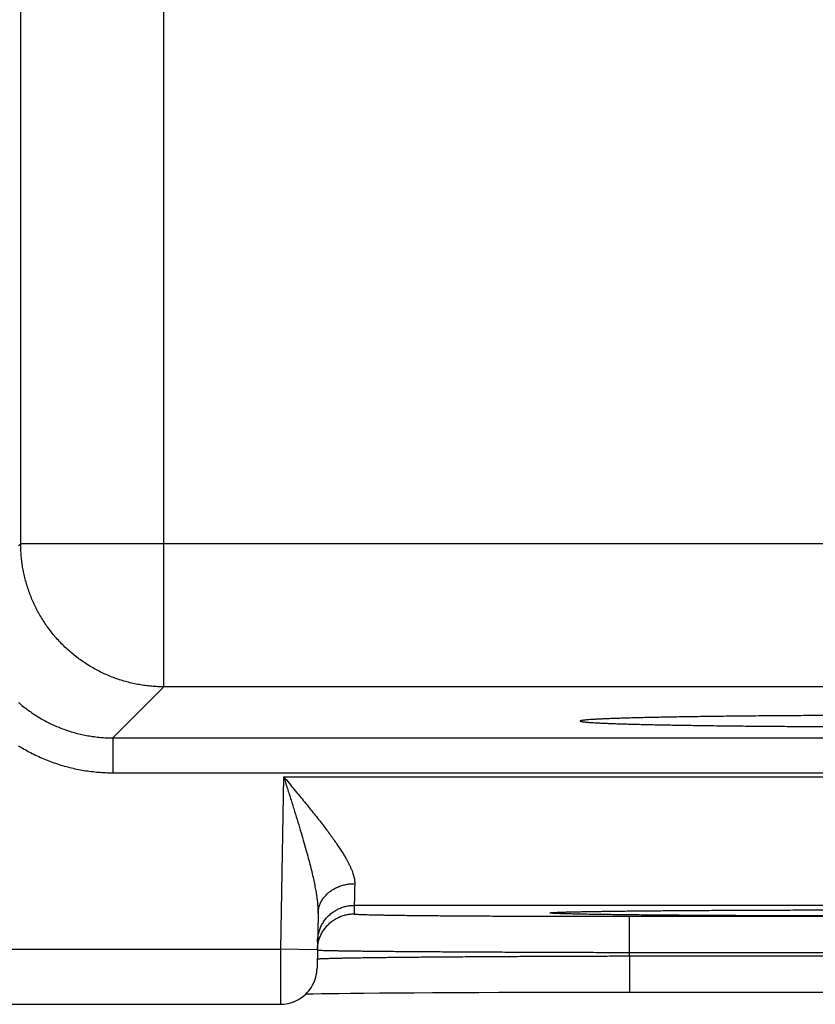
# Model space of a CAD drawing. Header units: inches. Extents: x 0 to 34, y 0 to 22.
# Tile 88 of 112: x 21.545 to 21.978, y 14.42 to 14.956. Entities that reach past the tile are written whole.
import ezdxf

# ---------------------------------------------------------------- set-up
doc = ezdxf.new("R2010")
doc.units = ezdxf.units.IN
doc.header["$LTSCALE"] = 1.87
doc.header["$MEASUREMENT"] = 0
doc.layers.get('0').update_dxf_attribs({"linetype": 'CONTINUOUS'})

msp = doc.modelspace()

# ---------------------------------------------------------------- linework, layer by layer
at = {"color": 7, "linetype": 'CONTINUOUS'}
for p, q in [((21.62353, 14.59259), (21.62353, 17.7153)), ((21.54554, 14.67058), (21.54554, 17.63732)), ((21.5444, 14.66944), (21.54554, 14.67058)), ((21.54554, 14.67058), (22.06025, 14.67058)), ((21.59571, 14.56477), (21.62353, 14.59259)), ((21.98226, 14.59259), (21.62353, 14.59259)), ((21.59571, 14.56477), (25.26608, 14.56477)), ((21.59571, 14.56477), (21.59571, 14.54578)), ((21.59571, 14.54578), (25.26608, 14.54578)), ((21.68872, 14.5436), (21.68708, 14.44971)), ((21.68872, 14.5436), (22.36607, 14.5436)), ((21.72716, 14.47361), (21.72708, 14.46893)), ((21.72716, 14.47361), (22.32763, 14.47361)), ((21.84373, 14.47), (21.84631, 14.47006)), ((21.84631, 14.47006), (21.84954, 14.47013)), ((21.84954, 14.47013), (21.85354, 14.47021)), ((21.85354, 14.47021), (21.85848, 14.47029)), ((21.85848, 14.47029), (21.86448, 14.47038)), ((21.86448, 14.47038), (21.87162, 14.47047)), ((21.87162, 14.47047), (21.88004, 14.47056)), ((21.88004, 14.47056), (21.88743, 14.47063)), ((21.88743, 14.47063), (21.89608, 14.47071)), ((21.89608, 14.47071), (21.90665, 14.47079)), ((21.90665, 14.47079), (21.91523, 14.47084)), ((21.91523, 14.47084), (21.92522, 14.4709)), ((21.92522, 14.4709), (21.93663, 14.47096)), ((21.93663, 14.47096), (21.94884, 14.47101)), ((21.94884, 14.47101), (21.96136, 14.47105)), ((21.96136, 14.47105), (21.97422, 14.47109)), ((21.97422, 14.47109), (21.98734, 14.47112)), ((21.70743, 14.46912), (21.70691, 14.43936)), ((21.83598, 14.46969), (21.8361, 14.4697)), ((21.8361, 14.4697), (21.83627, 14.46971)), ((21.83627, 14.46971), (21.83649, 14.46973)), ((21.83649, 14.46973), (21.83677, 14.46974)), ((21.83677, 14.46974), (21.8371, 14.46976)), ((21.8371, 14.46976), (21.83769, 14.46979)), ((21.83769, 14.46979), (21.8384, 14.46982)), ((21.8384, 14.46982), (21.83955, 14.46987)), ((21.83955, 14.46987), (21.84134, 14.46993)), ((21.84134, 14.46993), (21.84373, 14.47)), ((21.87703, 14.46762), (22.17776, 14.46762)), ((21.87703, 14.44797), (21.87703, 14.46762)), ((21.5174, 14.44971), (21.68708, 14.44971)), ((21.70708, 14.44936), (21.68708, 14.44971)), ((21.877, 14.44604), (21.87703, 14.44797)), ((21.877, 14.44604), (22.1778, 14.44604)), ((21.877, 14.44604), (21.877, 14.42639)), ((21.87703, 14.44797), (22.17776, 14.44797)), ((21.70082, 14.42535), (21.70471, 14.42543)), ((21.70471, 14.42543), (21.70924, 14.42551)), ((21.70924, 14.42551), (21.71366, 14.42558)), ((21.71366, 14.42558), (21.71894, 14.42565)), ((21.71894, 14.42565), (21.72515, 14.42573)), ((21.72515, 14.42573), (21.7324, 14.42581)), ((21.7324, 14.42581), (21.74091, 14.42589)), ((21.74091, 14.42589), (21.75099, 14.42597)), ((21.75099, 14.42597), (21.75978, 14.42604)), ((21.75978, 14.42604), (21.76981, 14.4261)), ((21.76981, 14.4261), (21.78135, 14.42616)), ((21.78135, 14.42616), (21.795, 14.42623)), ((21.795, 14.42623), (21.80586, 14.42627)), ((21.80586, 14.42627), (21.81816, 14.42631)), ((21.81816, 14.42631), (21.83113, 14.42634)), ((21.83113, 14.42634), (21.84414, 14.42636)), ((21.84414, 14.42636), (21.85728, 14.42638)), ((21.85728, 14.42638), (21.87057, 14.42639)), ((21.87057, 14.42639), (22.1778, 14.42639)), ((21.50806, 14.41971), (21.68691, 14.41971))]:
    msp.add_line(p, q, dxfattribs=at)
for points in [[(21.83592, 14.46968), (21.83592, 14.46968), (21.83592, 14.46969), (21.83595, 14.46969), (21.83598, 14.46969)], [(21.68691, 14.41971), (21.68757, 14.41972), (21.68878, 14.4198), (21.68999, 14.41995), (21.69118, 14.42017), (21.69236, 14.42047), (21.69352, 14.42083), (21.69466, 14.42127), (21.69576, 14.42178), (21.69684, 14.42235), (21.69787, 14.42298), (21.69887, 14.42368), (21.69982, 14.42444), (21.70073, 14.42525), (21.70158, 14.42612), (21.70238, 14.42703), (21.70312, 14.428), (21.7038, 14.429), (21.70442, 14.43005), (21.70498, 14.43113), (21.70546, 14.43225), (21.70588, 14.43339), (21.70623, 14.43455), (21.70651, 14.43574), (21.70672, 14.43694), (21.70685, 14.43815), (21.70691, 14.43936)]]:
    msp.add_lwpolyline(points, dxfattribs=at)
for points, knots in [([(21.62353, 14.59259), (21.62239, 14.59259), (21.62013, 14.59264), (21.61673, 14.59287), (21.61335, 14.59324), (21.60998, 14.59376), (21.60664, 14.59442), (21.60334, 14.59523), (21.60007, 14.59618), (21.59685, 14.59728), (21.59368, 14.59851), (21.59056, 14.59988), (21.58751, 14.60139), (21.58453, 14.60303), (21.58162, 14.60479), (21.57879, 14.60669), (21.57604, 14.6087), (21.57339, 14.61083), (21.57083, 14.61307), (21.56837, 14.61543), (21.56602, 14.61789), (21.56377, 14.62045), (21.56164, 14.6231), (21.55963, 14.62585), (21.55774, 14.62868), (21.55597, 14.63159), (21.55433, 14.63457), (21.55283, 14.63762), (21.55146, 14.64074), (21.55022, 14.64391), (21.54913, 14.64713), (21.54818, 14.6504), (21.54737, 14.65371), (21.5467, 14.65704), (21.54618, 14.66041), (21.54581, 14.66379), (21.54559, 14.66718), (21.54554, 14.66945), (21.54554, 14.67058)], [0, 0, 0, 0, 0.027778, 0.055556, 0.083335, 0.111114, 0.138893, 0.166673, 0.194453, 0.222233, 0.250014, 0.277795, 0.305576, 0.333357, 0.361139, 0.38892, 0.416702, 0.444484, 0.472265, 0.500047, 0.527829, 0.555611, 0.583392, 0.611174, 0.638955, 0.666735, 0.694518, 0.722299, 0.750078, 0.777857, 0.805635, 0.833415, 0.861198, 0.888978, 0.916748, 0.944506, 0.972255, 1, 1, 1, 1]), ([(21.54438, 14.58404), (21.54478, 14.58369), (21.54603, 14.58262), (21.54821, 14.58087), (21.55095, 14.57886), (21.55378, 14.57697), (21.55669, 14.5752), (21.55967, 14.57357), (21.56273, 14.57206), (21.56584, 14.57069), (21.56902, 14.56945), (21.57224, 14.56836), (21.57551, 14.56741), (21.57882, 14.5666), (21.58216, 14.56593), (21.58552, 14.56542), (21.58891, 14.56504), (21.59231, 14.56482), (21.59458, 14.56477), (21.59571, 14.56477)], [0, 0, 0, 0, 0.027859, 0.088568, 0.149295, 0.21004, 0.270796, 0.331556, 0.392316, 0.453077, 0.513839, 0.574603, 0.63537, 0.696141, 0.756915, 0.81769, 0.878464, 0.939234, 1, 1, 1, 1]), ([(21.99786, 14.57699), (21.9958, 14.57698), (21.9917, 14.57697), (21.98556, 14.57695), (21.97948, 14.57692), (21.97346, 14.57689), (21.9675, 14.57685), (21.96162, 14.57681), (21.95583, 14.57677), (21.95012, 14.57672), (21.94451, 14.57668), (21.93901, 14.57662), (21.93362, 14.57657), (21.92834, 14.57651), (21.92319, 14.57644), (21.91817, 14.57638), (21.91329, 14.57631), (21.90856, 14.57624), (21.90397, 14.57616), (21.89954, 14.57608), (21.89527, 14.576), (21.89117, 14.57592), (21.88724, 14.57583), (21.88348, 14.57575), (21.87991, 14.57566), (21.87652, 14.57556), (21.87333, 14.57547), (21.87033, 14.57537), (21.86752, 14.57527), (21.86492, 14.57518), (21.86252, 14.57507), (21.86033, 14.57497), (21.85836, 14.57487), (21.85659, 14.57476), (21.85504, 14.57466), (21.85371, 14.57455), (21.85259, 14.57445), (21.85171, 14.57434), (21.85101, 14.57425), (21.8506, 14.57412), (21.85029, 14.57407), (21.85027, 14.57396), (21.85027, 14.57394)], [0, 0, 0, 0, 0.041853, 0.083409, 0.124596, 0.165385, 0.205707, 0.245518, 0.284774, 0.323409, 0.361394, 0.398666, 0.435183, 0.470906, 0.505773, 0.53976, 0.57281, 0.604885, 0.635951, 0.665955, 0.694876, 0.722664, 0.749289, 0.774722, 0.798919, 0.821864, 0.843518, 0.863856, 0.882857, 0.900489, 0.916739, 0.931579, 0.944995, 0.956971, 0.967488, 0.97654, 0.984112, 0.990201, 0.994804, 0.997929, 0.999626, 1, 1, 1, 1]), ([(21.85027, 14.57394), (21.85027, 14.57392), (21.85029, 14.57382), (21.8506, 14.57377), (21.851, 14.57364), (21.85169, 14.57355), (21.85257, 14.57344), (21.85369, 14.57333), (21.85502, 14.57323), (21.85656, 14.57312), (21.85832, 14.57302), (21.8603, 14.57291), (21.86248, 14.57281), (21.86488, 14.57271), (21.86748, 14.57261), (21.87028, 14.57251), (21.87327, 14.57242), (21.87647, 14.57232), (21.87985, 14.57223), (21.88342, 14.57214), (21.88717, 14.57205), (21.8911, 14.57197), (21.8952, 14.57188), (21.89947, 14.5718), (21.90389, 14.57172), (21.90848, 14.57165), (21.91321, 14.57158), (21.91809, 14.57151), (21.9231, 14.57144), (21.92825, 14.57138), (21.93352, 14.57132), (21.93891, 14.57126), (21.94442, 14.57121), (21.95002, 14.57116), (21.95573, 14.57111), (21.96152, 14.57107), (21.9674, 14.57103), (21.97335, 14.571), (21.97937, 14.57097), (21.98546, 14.57094), (21.99159, 14.57091), (21.99777, 14.57089), (22.0019, 14.57088), (22.00398, 14.57088)], [0, 0, 0, 0, 0.000355, 0.001962, 0.00494, 0.009334, 0.015157, 0.022405, 0.031071, 0.041149, 0.052622, 0.065482, 0.07971, 0.095288, 0.112201, 0.130419, 0.14993, 0.170702, 0.19271, 0.215932, 0.240327, 0.265878, 0.292543, 0.320291, 0.349093, 0.378899, 0.409688, 0.441408, 0.474024, 0.5075, 0.541779, 0.576838, 0.612616, 0.649074, 0.686172, 0.723848, 0.762074, 0.800785, 0.839939, 0.879494, 0.919381, 0.959572, 1, 1, 1, 1]), ([(21.54439, 14.56047), (21.54509, 14.56003), (21.54693, 14.55891), (21.54996, 14.55721), (21.5535, 14.55541), (21.55711, 14.55376), (21.56078, 14.55225), (21.56452, 14.5509), (21.5683, 14.5497), (21.57213, 14.54866), (21.576, 14.54777), (21.57991, 14.54704), (21.58384, 14.54648), (21.58779, 14.54607), (21.59175, 14.54583), (21.59439, 14.54578), (21.59571, 14.54578)], [0, 0, 0, 0, 0.045995, 0.119363, 0.192751, 0.266152, 0.339555, 0.41295, 0.486339, 0.559741, 0.633172, 0.706631, 0.780082, 0.853487, 0.926805, 1, 1, 1, 1]), ([(21.68872, 14.5436), (21.68969, 14.54244), (21.69163, 14.54012), (21.6945, 14.53667), (21.69733, 14.53326), (21.70009, 14.52991), (21.70275, 14.52664), (21.7053, 14.52347), (21.70773, 14.52041), (21.71002, 14.51747), (21.71216, 14.51466), (21.71415, 14.51198), (21.71598, 14.50944), (21.71766, 14.50704), (21.71919, 14.50477), (21.72056, 14.50264), (21.72179, 14.50063), (21.72288, 14.49875), (21.72384, 14.49699), (21.72466, 14.49533), (21.72537, 14.49379), (21.72596, 14.49234), (21.72645, 14.49099), (21.72683, 14.48973), (21.72711, 14.48854), (21.72731, 14.48744), (21.72741, 14.4864), (21.72743, 14.48572), (21.72742, 14.4854)], [0, 0, 0, 0, 0.064274, 0.128006, 0.19081, 0.252301, 0.312086, 0.369782, 0.425102, 0.477843, 0.527841, 0.575018, 0.619328, 0.660768, 0.699396, 0.73528, 0.768516, 0.799231, 0.827554, 0.853625, 0.877598, 0.899635, 0.919885, 0.938504, 0.955657, 0.97151, 0.986233, 1, 1, 1, 1]), ([(21.68872, 14.5436), (21.6894, 14.54147), (21.69074, 14.53725), (21.69273, 14.53096), (21.69465, 14.52483), (21.69648, 14.5189), (21.69818, 14.51325), (21.69975, 14.5079), (21.70117, 14.50289), (21.70243, 14.49824), (21.70353, 14.49395), (21.70448, 14.49001), (21.70527, 14.48641), (21.70593, 14.48314), (21.70645, 14.48018), (21.70685, 14.4775), (21.70714, 14.47508), (21.70733, 14.47291), (21.70743, 14.47095), (21.70744, 14.46971), (21.70743, 14.46912)], [0, 0, 0, 0, 0.086975, 0.172822, 0.256619, 0.337399, 0.414308, 0.486774, 0.554414, 0.617019, 0.67455, 0.727088, 0.774834, 0.818043, 0.857012, 0.892048, 0.923496, 0.951734, 0.977117, 1, 1, 1, 1]), ([(21.70743, 14.46912), (21.70743, 14.46945), (21.70747, 14.47011), (21.70759, 14.4711), (21.70779, 14.47209), (21.70805, 14.47306), (21.70839, 14.47401), (21.70879, 14.47495), (21.70926, 14.47586), (21.7098, 14.47675), (21.7104, 14.47761), (21.71106, 14.47844), (21.71178, 14.47923), (21.71255, 14.47998), (21.71338, 14.4807), (21.71426, 14.48137), (21.71518, 14.482), (21.71615, 14.48258), (21.71716, 14.48311), (21.71821, 14.48359), (21.71928, 14.48402), (21.72039, 14.48439), (21.72153, 14.4847), (21.72268, 14.48496), (21.72385, 14.48516), (21.72503, 14.4853), (21.72623, 14.48539), (21.72702, 14.4854), (21.72742, 14.4854)], [0, 0, 0, 0, 0.034884, 0.069823, 0.104873, 0.140085, 0.17551, 0.211191, 0.247172, 0.283486, 0.320165, 0.357231, 0.394703, 0.432593, 0.470905, 0.509639, 0.548788, 0.58834, 0.628276, 0.668574, 0.709207, 0.750144, 0.79135, 0.832787, 0.874413, 0.916188, 0.958065, 1, 1, 1, 1]), ([(21.72742, 14.4854), (21.72741, 14.48484), (21.72739, 14.48376), (21.72735, 14.4822), (21.72732, 14.48077), (21.72729, 14.47946), (21.72726, 14.47828), (21.72724, 14.47723), (21.72722, 14.47631), (21.7272, 14.47552), (21.72719, 14.47487), (21.72717, 14.47436), (21.72717, 14.47398), (21.72716, 14.47375), (21.72716, 14.47364), (21.72716, 14.47361)], [0, 0, 0, 0, 0.142215, 0.2743, 0.396004, 0.507103, 0.607392, 0.696658, 0.774701, 0.841351, 0.896474, 0.939966, 0.971753, 0.991778, 1, 1, 1, 1]), ([(21.70716, 14.45395), (21.70717, 14.45435), (21.70721, 14.45515), (21.70733, 14.45634), (21.70753, 14.45752), (21.7078, 14.45868), (21.70814, 14.45983), (21.70854, 14.46095), (21.70901, 14.46205), (21.70955, 14.46312), (21.71015, 14.46415), (21.71081, 14.46515), (21.71153, 14.46611), (21.7123, 14.46702), (21.71313, 14.46788), (21.71401, 14.46869), (21.71493, 14.46945), (21.7159, 14.47015), (21.71691, 14.47079), (21.71795, 14.47137), (21.71903, 14.47189), (21.72014, 14.47235), (21.72127, 14.47273), (21.72242, 14.47305), (21.72359, 14.4733), (21.72477, 14.47347), (21.72596, 14.47358), (21.72676, 14.47361), (21.72716, 14.47361)], [0, 0, 0, 0, 0.038462, 0.076923, 0.115385, 0.153847, 0.192308, 0.23077, 0.269232, 0.307693, 0.346155, 0.384617, 0.423078, 0.46154, 0.500001, 0.538463, 0.576924, 0.615386, 0.653847, 0.692309, 0.73077, 0.769231, 0.807693, 0.846154, 0.884616, 0.923077, 0.961539, 1, 1, 1, 1]), ([(21.83592, 14.46972), (21.83615, 14.46973), (21.83683, 14.46977), (21.838, 14.46982), (21.83952, 14.46988), (21.84127, 14.46993), (21.84325, 14.46999), (21.84545, 14.47005), (21.84787, 14.4701), (21.85051, 14.47015), (21.85337, 14.47021), (21.85643, 14.47026), (21.85971, 14.47031), (21.86319, 14.47036), (21.86687, 14.47041), (21.87075, 14.47046), (21.87482, 14.47051), (21.87907, 14.47055), (21.8835, 14.4706), (21.88811, 14.47064), (21.89289, 14.47068), (21.89783, 14.47072), (21.90293, 14.47076), (21.90819, 14.4708), (21.91358, 14.47083), (21.91912, 14.47087), (21.92479, 14.4709), (21.93058, 14.47093), (21.93649, 14.47096), (21.94251, 14.47098), (21.94864, 14.47101), (21.95486, 14.47103), (21.96117, 14.47105), (21.96756, 14.47107), (21.97402, 14.47109), (21.98055, 14.4711), (21.98713, 14.47112), (21.99376, 14.47113), (22.00044, 14.47114), (22.00715, 14.47115), (22.01388, 14.47115), (22.02064, 14.47115), (22.02514, 14.47115), (22.0274, 14.47115)], [0, 0, 0, 0, 0.003753, 0.010498, 0.018445, 0.027587, 0.037914, 0.049414, 0.062072, 0.075871, 0.090794, 0.106825, 0.123945, 0.142132, 0.161365, 0.181618, 0.202866, 0.225086, 0.248251, 0.272333, 0.297302, 0.323125, 0.349771, 0.37721, 0.405407, 0.434328, 0.463937, 0.494195, 0.525072, 0.556533, 0.58854, 0.621051, 0.654023, 0.687411, 0.721169, 0.755252, 0.789628, 0.824271, 0.859145, 0.894205, 0.929401, 0.964683, 1, 1, 1, 1]), ([(21.70708, 14.44936), (21.70709, 14.44973), (21.70713, 14.4505), (21.70725, 14.45166), (21.70745, 14.45284), (21.70772, 14.454), (21.70806, 14.45515), (21.70846, 14.45627), (21.70893, 14.45737), (21.70947, 14.45844), (21.71007, 14.45947), (21.71073, 14.46047), (21.71145, 14.46143), (21.71222, 14.46234), (21.71305, 14.4632), (21.71393, 14.46401), (21.71485, 14.46477), (21.71582, 14.46547), (21.71683, 14.46611), (21.71787, 14.4667), (21.71895, 14.46721), (21.72005, 14.46767), (21.72119, 14.46805), (21.72234, 14.46837), (21.72351, 14.46862), (21.72469, 14.4688), (21.72588, 14.4689), (21.72668, 14.46893), (21.72708, 14.46893)], [0, 0, 0, 0, 0.035823, 0.074389, 0.112956, 0.151522, 0.190088, 0.228655, 0.267221, 0.305788, 0.344355, 0.382921, 0.421488, 0.460055, 0.498622, 0.537189, 0.575757, 0.614324, 0.652891, 0.691459, 0.730026, 0.768594, 0.807161, 0.845729, 0.884297, 0.922865, 0.961432, 1, 1, 1, 1]), ([(21.72708, 14.46893), (21.72708, 14.46889), (21.72728, 14.46887), (21.72752, 14.46881), (21.72805, 14.46878), (21.72873, 14.46873), (21.72964, 14.46868), (21.73073, 14.46864), (21.73202, 14.46859), (21.7335, 14.46855), (21.73517, 14.4685), (21.73703, 14.46846), (21.73908, 14.46841), (21.74131, 14.46837), (21.74373, 14.46833), (21.74632, 14.46828), (21.74909, 14.46824), (21.75202, 14.4682), (21.75513, 14.46816), (21.75839, 14.46813), (21.76182, 14.46809), (21.76539, 14.46805), (21.76912, 14.46802), (21.77299, 14.46798), (21.777, 14.46795), (21.78114, 14.46792), (21.78541, 14.46789), (21.78981, 14.46786), (21.79432, 14.46783), (21.79894, 14.46781), (21.80366, 14.46778), (21.80848, 14.46776), (21.81339, 14.46774), (21.81839, 14.46772), (21.82347, 14.4677), (21.82862, 14.46769), (21.83384, 14.46767), (21.83911, 14.46766), (21.84443, 14.46765), (21.84979, 14.46764), (21.85519, 14.46763), (21.86062, 14.46762), (21.86608, 14.46762), (21.87155, 14.46762), (21.8752, 14.46762), (21.87703, 14.46762)], [0, 0, 0, 0, 0.00074, 0.002764, 0.006108, 0.010774, 0.016758, 0.024052, 0.032645, 0.042528, 0.053691, 0.06612, 0.079797, 0.094698, 0.110802, 0.128089, 0.146542, 0.166133, 0.186836, 0.208621, 0.231461, 0.255329, 0.28019, 0.30601, 0.332755, 0.360389, 0.388877, 0.418181, 0.448261, 0.479076, 0.510585, 0.542746, 0.575521, 0.608871, 0.642749, 0.6771, 0.711874, 0.747026, 0.782512, 0.818291, 0.854319, 0.890554, 0.926946, 0.963445, 1, 1, 1, 1]), ([(22.0274, 14.46777), (22.02514, 14.46777), (22.02063, 14.46777), (22.01387, 14.46778), (22.00714, 14.46778), (22.00042, 14.46779), (21.99375, 14.4678), (21.98712, 14.46781), (21.98054, 14.46782), (21.97401, 14.46784), (21.96755, 14.46786), (21.96116, 14.46788), (21.95485, 14.4679), (21.94863, 14.46792), (21.9425, 14.46794), (21.93648, 14.46797), (21.93057, 14.468), (21.92478, 14.46803), (21.91911, 14.46806), (21.91358, 14.4681), (21.90818, 14.46813), (21.90293, 14.46817), (21.89783, 14.46821), (21.89288, 14.46825), (21.88811, 14.46829), (21.8835, 14.46833), (21.87906, 14.46838), (21.87481, 14.46842), (21.87074, 14.46847), (21.86687, 14.46852), (21.86319, 14.46857), (21.85971, 14.46862), (21.85643, 14.46867), (21.85336, 14.46872), (21.85051, 14.46877), (21.84787, 14.46883), (21.84544, 14.46888), (21.84324, 14.46894), (21.84127, 14.46899), (21.83952, 14.46905), (21.838, 14.46911), (21.83671, 14.46916), (21.83565, 14.46922), (21.83484, 14.46927), (21.83421, 14.46935), (21.83392, 14.46936), (21.83363, 14.46946), (21.83392, 14.46957), (21.83421, 14.46958), (21.83484, 14.46966), (21.83541, 14.46969), (21.8358, 14.46971), (21.83592, 14.46972)], [0, 0, 0, 0, 0.034542, 0.069031, 0.103424, 0.137677, 0.171746, 0.205592, 0.239181, 0.272481, 0.305461, 0.338078, 0.37029, 0.402054, 0.433327, 0.464067, 0.494236, 0.523801, 0.552727, 0.580982, 0.608531, 0.635339, 0.661373, 0.686602, 0.710995, 0.734523, 0.757155, 0.778865, 0.799624, 0.819409, 0.838197, 0.855965, 0.872691, 0.888353, 0.902931, 0.91641, 0.928775, 0.940009, 0.950099, 0.95903, 0.966793, 0.97338, 0.978785, 0.983001, 0.986022, 0.98785, 0.988522, 0.989195, 0.991024, 0.994044, 0.998261, 1, 1, 1, 1]), ([(21.68708, 14.44971), (21.68708, 14.44917), (21.68707, 14.44808), (21.68706, 14.44645), (21.68706, 14.44484), (21.68705, 14.44323), (21.68704, 14.44165), (21.68703, 14.44009), (21.68702, 14.43856), (21.68701, 14.43707), (21.687, 14.43561), (21.68699, 14.43419), (21.68699, 14.43282), (21.68698, 14.43149), (21.68697, 14.43023), (21.68696, 14.42902), (21.68696, 14.42787), (21.68695, 14.42678), (21.68694, 14.42576), (21.68694, 14.42482), (21.68693, 14.42394), (21.68693, 14.42315), (21.68692, 14.42243), (21.68692, 14.4218), (21.68692, 14.42124), (21.68692, 14.42078), (21.68691, 14.42039), (21.68691, 14.42011), (21.68691, 14.41986), (21.68691, 14.41981), (21.68691, 14.41971), (21.68691, 14.41971)], [0, 0, 0, 0, 0.054435, 0.108724, 0.162693, 0.216174, 0.269002, 0.321016, 0.37207, 0.422018, 0.470724, 0.518053, 0.563864, 0.608004, 0.650333, 0.690739, 0.729121, 0.765359, 0.799328, 0.830915, 0.860033, 0.886603, 0.910539, 0.931761, 0.950205, 0.965826, 0.978583, 0.988435, 0.99535, 0.999311, 1, 1, 1, 1]), ([(21.70719, 14.44924), (21.70733, 14.44924), (21.70755, 14.44919), (21.70814, 14.44917), (21.70887, 14.44913), (21.70985, 14.4491), (21.71103, 14.44906), (21.71243, 14.44903), (21.71403, 14.44899), (21.71585, 14.44895), (21.71786, 14.44892), (21.72009, 14.44888), (21.72251, 14.44884), (21.72512, 14.44881), (21.72793, 14.44877), (21.73093, 14.44874), (21.73412, 14.4487), (21.73749, 14.44867), (21.74103, 14.44863), (21.74475, 14.4486), (21.74864, 14.44856), (21.75269, 14.44853), (21.7569, 14.44849), (21.76126, 14.44846), (21.76577, 14.44843), (21.77042, 14.4484), (21.77521, 14.44837), (21.78012, 14.44834), (21.78516, 14.44831), (21.79032, 14.44828), (21.79559, 14.44825), (21.80096, 14.44822), (21.80643, 14.4482), (21.81199, 14.44817), (21.81764, 14.44815), (21.82336, 14.44813), (21.82915, 14.4481), (21.835, 14.44808), (21.8409, 14.44806), (21.84685, 14.44804), (21.85284, 14.44803), (21.85886, 14.44801), (21.8649, 14.44799), (21.87096, 14.44798), (21.87501, 14.44797), (21.87703, 14.44797)], [0, 0, 0, 0, 0.001922, 0.005113, 0.00957, 0.015288, 0.022262, 0.030482, 0.039937, 0.050616, 0.062506, 0.075592, 0.089853, 0.10527, 0.121823, 0.139496, 0.158265, 0.178105, 0.198989, 0.22089, 0.243783, 0.267638, 0.292428, 0.318119, 0.34468, 0.372074, 0.400267, 0.429226, 0.458916, 0.489297, 0.520327, 0.551967, 0.584183, 0.616938, 0.650186, 0.683881, 0.717977, 0.752433, 0.787205, 0.822249, 0.857519, 0.892972, 0.928565, 0.964256, 1, 1, 1, 1]), ([(21.7071, 14.44443), (21.70724, 14.44444), (21.70747, 14.4445), (21.70805, 14.44453), (21.70879, 14.44458), (21.70977, 14.44462), (21.71095, 14.44467), (21.71235, 14.44472), (21.71396, 14.44477), (21.71577, 14.44482), (21.71779, 14.44486), (21.72001, 14.44491), (21.72243, 14.44496), (21.72505, 14.44501), (21.72786, 14.44505), (21.73086, 14.4451), (21.73405, 14.44515), (21.73742, 14.44519), (21.74097, 14.44524), (21.74469, 14.44528), (21.74857, 14.44533), (21.75263, 14.44537), (21.75683, 14.44541), (21.7612, 14.44545), (21.76571, 14.44549), (21.77036, 14.44553), (21.77515, 14.44557), (21.78006, 14.44561), (21.78511, 14.44564), (21.79027, 14.44568), (21.79554, 14.44571), (21.80091, 14.44575), (21.80638, 14.44578), (21.81194, 14.44581), (21.81759, 14.44584), (21.82331, 14.44586), (21.8291, 14.44589), (21.83496, 14.44591), (21.84086, 14.44594), (21.84681, 14.44596), (21.8528, 14.44598), (21.85882, 14.446), (21.86487, 14.44601), (21.87093, 14.44603), (21.87497, 14.44604), (21.877, 14.44604)], [0, 0, 0, 0, 0.001937, 0.005138, 0.009604, 0.01533, 0.02231, 0.030535, 0.039996, 0.05068, 0.062573, 0.075657, 0.089916, 0.105334, 0.121893, 0.139568, 0.158335, 0.178171, 0.199055, 0.220959, 0.243852, 0.267704, 0.292486, 0.318168, 0.344721, 0.372113, 0.400309, 0.429269, 0.458954, 0.48933, 0.520363, 0.552011, 0.584228, 0.616975, 0.650214, 0.683907, 0.718007, 0.752465, 0.787238, 0.822282, 0.857554, 0.893007, 0.928597, 0.964278, 1, 1, 1, 1])]:
    msp.add_open_spline(points, degree=3, knots=knots, dxfattribs=at)
for points in [[(21.70708, 14.44928), (21.70708, 14.4493), (21.70708, 14.44933), (21.70708, 14.44936)], [(21.70708, 14.44928), (21.70708, 14.44924), (21.70714, 14.44924), (21.70719, 14.44924)], [(21.70699, 14.44438), (21.70699, 14.44442), (21.70705, 14.44443), (21.7071, 14.44443)]]:
    msp.add_open_spline(points, degree=3, dxfattribs=at)

doc.saveas('drawing.dxf')
